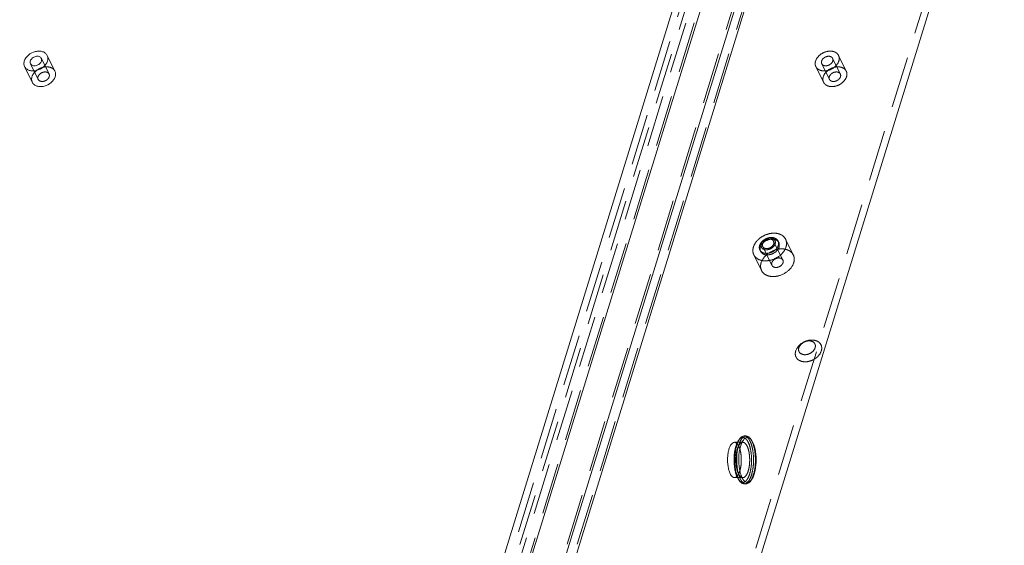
# Model space of a CAD drawing. Header units: millimetres. Extents: x 4497 to 13960, y 12291 to 16372.
# Tile 54 of 217: x 6104 to 6201, y 14135 to 14187. Entities that reach past the tile are written whole.
import ezdxf

# ---------------------------------------------------------------- set-up
doc = ezdxf.new("R2010")
doc.units = ezdxf.units.MM
doc.header["$LTSCALE"] = 0.8
doc.linetypes.add('HIDDEN', pattern=[9.525, 6.35, -3.175])
doc.layers.get('0').update_dxf_attribs({"linetype": 'CONTINUOUS', "lineweight": 0})
doc.layers.add('3', color=5, linetype='HIDDEN', lineweight=0)

msp = doc.modelspace()

# ---------------------------------------------------------------- linework, layer by layer
for p, q in [((6100.685, 13968.965), (6183.944, 14238.39)), ((6104.176, 13960.461), (6188.899, 14234.625)), ((6105.189, 13960.461), (6189.913, 14234.625)), ((6116.4, 13937.617), (6201.123, 14211.781)), ((6124.057, 14035.653), (6176.189, 14204.355)), ((6106.432, 14183.255), (6107.195, 14181.701)), ((6104.188, 14182.154), (6104.95, 14180.6)), ((6176.249, 14144.962), (6176.077, 14145.237)), ((6174.421, 14144.969), (6174.725, 14144.969)), ((6174.421, 14141.469), (6174.711, 14141.469))]:
    msp.add_line(p, q)
for centre, radius, start, end in [((6177.311, 14143.966), 2.568, 156.20905, 160.13176), ((6176.501, 14142.353), 1.993, 203.85121, 206.11183), ((6176.792, 14142.327), 2.203, 202.69144, 206.07863), ((6177.527, 14142.555), 2.799, 199.67586, 201.46323), ((6176.696, 14142.191), 1.892, 206.1231, 208.07232), ((6177.419, 14142.548), 2.49, 200.39758, 202.36946), ((6177.051, 14142.395), 2.091, 202.31682, 206.06515), ((6176.761, 14142.255), 1.77, 206.11994, 208.24638)]:
    msp.add_arc(centre, radius, start, end)
for points, knots in [([(6104.158, 14182.704), (6104.228, 14182.93), (6104.548, 14183.35), (6105.123, 14183.637), (6105.625, 14183.7), (6105.971, 14183.649), (6106.259, 14183.502), (6106.39, 14183.341), (6106.432, 14183.254)], [0, 0, 0, 0, 0.251946, 0.529646, 0.663529, 0.786509, 0.897394, 1, 1, 1, 1]), ([(6105.849, 14182.968), (6105.808, 14183.053), (6105.618, 14183.191), (6105.269, 14183.175), (6104.945, 14183.015), (6104.791, 14182.813), (6104.757, 14182.704)], [0, 0, 0, 0, 0.210561, 0.466742, 0.746336, 1, 1, 1, 1]), ([(6106.432, 14183.254), (6106.452, 14183.214), (6106.517, 14183.038), (6106.503, 14182.839), (6106.461, 14182.704)], [0, 0, 0, 0, 0.241286, 1, 1, 1, 1]), ([(6104.187, 14182.154), (6104.168, 14182.195), (6104.103, 14182.371), (6104.117, 14182.569), (6104.158, 14182.704)], [0, 0, 0, 0, 0.241286, 1, 1, 1, 1]), ([(6106.461, 14182.704), (6106.391, 14182.479), (6106.072, 14182.059), (6105.497, 14181.772), (6104.995, 14181.709), (6104.648, 14181.76), (6104.361, 14181.907), (6104.23, 14182.068), (6104.187, 14182.154)], [0, 0, 0, 0, 0.251946, 0.529646, 0.663529, 0.786509, 0.897394, 1, 1, 1, 1]), ([(6104.757, 14182.704), (6104.75, 14182.682), (6104.731, 14182.595), (6104.742, 14182.5), (6104.771, 14182.441)], [0, 0, 0, 0, 0.265089, 1, 1, 1, 1]), ([(6104.771, 14182.441), (6104.812, 14182.356), (6105.002, 14182.217), (6105.351, 14182.233), (6105.675, 14182.394), (6105.829, 14182.596), (6105.862, 14182.704)], [0, 0, 0, 0, 0.210561, 0.466742, 0.746336, 1, 1, 1, 1]), ([(6105.862, 14182.704), (6105.869, 14182.727), (6105.889, 14182.814), (6105.878, 14182.909), (6105.849, 14182.968)], [0, 0, 0, 0, 0.265089, 1, 1, 1, 1]), ([(6107.195, 14181.7), (6107.215, 14181.66), (6107.279, 14181.484), (6107.265, 14181.285), (6107.224, 14181.15)], [0, 0, 0, 0, 0.24129, 1, 1, 1, 1]), ([(6107.224, 14181.15), (6107.154, 14180.925), (6106.834, 14180.505), (6106.26, 14180.217), (6105.757, 14180.155), (6105.411, 14180.206), (6105.123, 14180.353), (6104.992, 14180.514), (6104.95, 14180.601)], [0, 0, 0, 0, 0.251908, 0.529626, 0.663522, 0.786509, 0.897396, 1, 1, 1, 1]), ([(6174.576, 14144.356), (6174.619, 14144.558), (6174.72, 14144.914), (6174.893, 14145.247), (6174.997, 14145.371)], [0, 0, 0, 0, 0.560897, 1, 1, 1, 1]), ([(6174.678, 14144.889), (6174.691, 14144.92), (6174.743, 14145.03), (6174.807, 14145.137), (6174.861, 14145.207)], [0, 0, 0, 0, 0.272728, 1, 1, 1, 1]), ([(6175.572, 14145.594), (6175.516, 14145.594), (6175.355, 14145.552), (6175.132, 14145.339), (6175.017, 14145.127), (6174.961, 14145.002)], [0, 0, 0, 0, 0.191227, 0.538635, 1, 1, 1, 1]), ([(6175.053, 14145.432), (6175.078, 14145.458), (6175.172, 14145.541), (6175.298, 14145.594), (6175.388, 14145.594)], [0, 0, 0, 0, 0.284515, 1, 1, 1, 1]), ([(6175.311, 14145.193), (6175.295, 14145.171), (6175.228, 14145.075), (6175.174, 14144.971), (6175.138, 14144.889)], [0, 0, 0, 0, 0.229026, 1, 1, 1, 1]), ([(6176.076, 14145.236), (6175.992, 14145.337), (6175.816, 14145.474), (6175.549, 14145.421), (6175.445, 14145.341), (6175.397, 14145.293)], [0, 0, 0, 0, 0.508493, 0.735342, 1, 1, 1, 1]), ([(6175.874, 14145.464), (6175.851, 14145.484), (6175.764, 14145.553), (6175.652, 14145.594), (6175.572, 14145.594)], [0, 0, 0, 0, 0.279256, 1, 1, 1, 1]), ([(6174.42, 14144.969), (6174.284, 14144.968), (6174.076, 14144.77), (6173.927, 14144.448), (6173.821, 14144.091), (6173.756, 14143.68), (6173.725, 14143.098), (6173.764, 14142.654), (6173.825, 14142.369)], [0, 0, 0, 0, 0.14432, 0.252866, 0.384486, 0.533388, 0.691655, 1, 1, 1, 1]), ([(6174.401, 14142.769), (6174.391, 14142.898), (6174.369, 14143.404), (6174.411, 14143.915), (6174.489, 14144.284)], [0, 0, 0, 0, 0.255331, 1, 1, 1, 1]), ([(6174.603, 14141.965), (6174.509, 14142.352), (6174.427, 14143.156), (6174.492, 14143.961), (6174.576, 14144.356)], [0, 0, 0, 0, 0.496791, 1, 1, 1, 1]), ([(6174.489, 14144.284), (6174.501, 14144.34), (6174.549, 14144.545), (6174.615, 14144.748), (6174.678, 14144.889)], [0, 0, 0, 0, 0.269721, 1, 1, 1, 1]), ([(6174.76, 14144.356), (6174.677, 14143.961), (6174.611, 14143.156), (6174.693, 14142.352), (6174.787, 14141.965)], [0, 0, 0, 0, 0.503214, 1, 1, 1, 1]), ([(6174.896, 14144.838), (6174.882, 14144.801), (6174.829, 14144.643), (6174.787, 14144.481), (6174.76, 14144.356)], [0, 0, 0, 0, 0.236434, 1, 1, 1, 1]), ([(6174.95, 14144.284), (6174.871, 14143.914), (6174.81, 14143.16), (6174.887, 14142.407), (6174.975, 14142.044)], [0, 0, 0, 0, 0.503229, 1, 1, 1, 1]), ([(6175.138, 14144.889), (6175.118, 14144.845), (6175.04, 14144.648), (6174.984, 14144.443), (6174.95, 14144.284)], [0, 0, 0, 0, 0.229333, 1, 1, 1, 1]), ([(6176.076, 14141.202), (6176.152, 14141.292), (6176.286, 14141.524), (6176.489, 14142.107), (6176.605, 14142.977), (6176.554, 14144.01), (6176.386, 14144.683), (6176.249, 14144.962)], [0, 0, 0, 0, 0.091003, 0.203676, 0.474893, 0.760405, 1, 1, 1, 1]), ([(6173.825, 14142.369), (6173.836, 14142.32), (6173.879, 14142.142), (6173.939, 14141.967), (6173.997, 14141.848)], [0, 0, 0, 0, 0.273686, 1, 1, 1, 1]), ([(6174.514, 14142.044), (6174.5, 14142.101), (6174.448, 14142.34), (6174.416, 14142.583), (6174.401, 14142.769)], [0, 0, 0, 0, 0.238549, 1, 1, 1, 1]), ([(6173.997, 14141.848), (6174.025, 14141.792), (6174.116, 14141.627), (6174.29, 14141.468), (6174.422, 14141.469)], [0, 0, 0, 0, 0.322493, 1, 1, 1, 1]), ([(6174.678, 14141.547), (6174.662, 14141.584), (6174.596, 14141.746), (6174.546, 14141.914), (6174.514, 14142.044)], [0, 0, 0, 0, 0.231488, 1, 1, 1, 1]), ([(6174.759, 14141.477), (6174.744, 14141.514), (6174.682, 14141.673), (6174.634, 14141.838), (6174.603, 14141.965)], [0, 0, 0, 0, 0.233602, 1, 1, 1, 1]), ([(6174.787, 14141.965), (6174.794, 14141.934), (6174.825, 14141.815), (6174.861, 14141.698), (6174.891, 14141.612)], [0, 0, 0, 0, 0.260231, 1, 1, 1, 1]), ([(6174.975, 14142.044), (6174.982, 14142.012), (6175.014, 14141.889), (6175.052, 14141.768), (6175.085, 14141.68)], [0, 0, 0, 0, 0.261554, 1, 1, 1, 1]), ([(6175.027, 14141.301), (6175.045, 14141.267), (6175.113, 14141.149), (6175.197, 14141.039), (6175.271, 14140.974)], [0, 0, 0, 0, 0.279013, 1, 1, 1, 1]), ([(6175.202, 14141.417), (6175.219, 14141.386), (6175.282, 14141.278), (6175.36, 14141.176), (6175.428, 14141.115)], [0, 0, 0, 0, 0.278701, 1, 1, 1, 1]), ([(6175.388, 14140.844), (6175.363, 14140.844), (6175.251, 14140.856), (6175.15, 14140.917), (6175.086, 14140.974)], [0, 0, 0, 0, 0.231716, 1, 1, 1, 1]), ([(6175.271, 14140.974), (6175.282, 14140.963), (6175.327, 14140.927), (6175.376, 14140.896), (6175.415, 14140.878)], [0, 0, 0, 0, 0.266147, 1, 1, 1, 1]), ([(6175.428, 14141.115), (6175.451, 14141.095), (6175.536, 14141.028), (6175.648, 14140.991), (6175.726, 14140.994)], [0, 0, 0, 0, 0.280263, 1, 1, 1, 1]), ([(6175.572, 14140.844), (6175.601, 14140.844), (6175.727, 14140.859), (6175.839, 14140.936), (6175.907, 14141.005)], [0, 0, 0, 0, 0.228027, 1, 1, 1, 1]), ([(6175.726, 14140.994), (6175.752, 14140.995), (6175.864, 14141.014), (6175.963, 14141.083), (6176.024, 14141.145)], [0, 0, 0, 0, 0.227776, 1, 1, 1, 1])]:
    msp.add_open_spline(points, degree=3, knots=knots)
for points in [[(6174.997, 14145.371), (6175.015, 14145.392), (6175.033, 14145.413), (6175.053, 14145.432)], [(6175.397, 14145.293), (6175.366, 14145.262), (6175.337, 14145.228), (6175.311, 14145.193)], [(6175.964, 14145.37), (6175.937, 14145.403), (6175.907, 14145.435), (6175.874, 14145.464)], [(6174.79, 14141.333), (6174.761, 14141.379), (6174.735, 14141.427), (6174.711, 14141.476)], [(6174.901, 14141.2), (6174.869, 14141.251), (6174.84, 14141.304), (6174.813, 14141.358)], [(6174.922, 14141.53), (6174.945, 14141.472), (6174.97, 14141.415), (6174.997, 14141.358)], [(6174.996, 14141.068), (6174.961, 14141.11), (6174.93, 14141.154), (6174.901, 14141.2)], [(6175.086, 14140.974), (6175.054, 14141.002), (6175.024, 14141.034), (6174.996, 14141.068)], [(6175.415, 14140.878), (6175.464, 14140.857), (6175.518, 14140.844), (6175.572, 14140.844)], [(6176.024, 14141.145), (6176.043, 14141.163), (6176.06, 14141.182), (6176.076, 14141.202)]]:
    msp.add_open_spline(points, degree=3)
at = {"layer": '3'}
for p, q in [((6101.298, 13968.654), (6184.557, 14238.079)), ((6101.448, 13967.411), (6184.707, 14236.836)), ((6103.868, 13960.15), (6188.591, 14234.314)), ((6104.881, 13960.15), (6189.605, 14234.314)), ((6115.787, 13937.927), (6200.51, 14212.092)), ((6123.104, 14036), (6175.13, 14204.355)), ((6123.958, 14036.02), (6175.881, 14204.044)), ((6184.722, 14183.255), (6185.485, 14181.701)), ((6104.771, 14182.44), (6105.534, 14180.886)), ((6105.848, 14182.969), (6106.611, 14181.415)), ((6183.061, 14182.44), (6183.824, 14180.886)), ((6184.139, 14182.969), (6184.901, 14181.415)), ((6182.478, 14182.154), (6183.24, 14180.6)), ((6178.297, 14164.872), (6178.312, 14164.607)), ((6178.298, 14164.871), (6179.213, 14163.007)), ((6178.809, 14164.737), (6178.733, 14164.892)), ((6179.482, 14165.067), (6180.245, 14163.513)), ((6177.014, 14163.856), (6176.938, 14164.011)), ((6177.22, 14164.343), (6178.135, 14162.478)), ((6176.34, 14163.525), (6177.103, 14161.971)), ((6174.884, 14145.235), (6174.997, 14145.371)), ((6175.388, 14145.594), (6175.572, 14145.594)), ((6176.077, 14145.235), (6175.963, 14145.371)), ((6176.147, 14145.079), (6175.964, 14145.37)), ((6174.725, 14144.969), (6175.25, 14144.969)), ((6174.711, 14141.469), (6175.25, 14141.469)), ((6174.884, 14141.202), (6174.997, 14141.066)), ((6175.388, 14140.844), (6175.572, 14140.844)), ((6176.077, 14141.202), (6175.963, 14141.066))]:
    msp.add_line(p, q, dxfattribs=at)
for centre, radius, start, end in [((6178.335, 14163.766), 1.901, 90.00407, 91.57668), ((6178.121, 14163.598), 1.964, 137.35576, 141.48166), ((6178.198, 14163.528), 2.067, 135.55536, 137.37643), ((6178.249, 14163.477), 2.14, 132.79206, 135.5506), ((6178.342, 14163.374), 2.279, 123.89811, 132.74228), ((6177.929, 14164.075), 1.088, 138.83275, 144.95777), ((6178.42, 14163.259), 2.418, 107.68022, 123.91313), ((6178.262, 14164.661), 0.524, 13.65501, 26.07257), ((6178.548, 14164.55), 1.076, 49.20464, 57.31016), ((6177.408, 14164.242), 0.524, 193.65225, 206.06557), ((6177.652, 14164.223), 0.772, 158.7787, 162.79682), ((6178, 14164.686), 0.792, 336.80472, 342.7599), ((6175.65, 14144.596), 0.998, 140.14273, 142.23241), ((6175.864, 14141.999), 1.264, 211.8191, 216.14684), ((6175.718, 14141.895), 1.084, 216.20814, 218.19199), ((6175.649, 14141.84), 0.997, 218.19711, 219.84838)]:
    msp.add_arc(centre, radius, start, end, dxfattribs=at)
for points, knots in [([(6182.449, 14182.704), (6182.518, 14182.93), (6182.838, 14183.35), (6183.413, 14183.637), (6183.915, 14183.7), (6184.262, 14183.649), (6184.549, 14183.502), (6184.68, 14183.341), (6184.722, 14183.254)], [0, 0, 0, 0, 0.251946, 0.529646, 0.663529, 0.786509, 0.897394, 1, 1, 1, 1]), ([(6184.139, 14182.968), (6184.098, 14183.053), (6183.908, 14183.191), (6183.559, 14183.175), (6183.235, 14183.015), (6183.081, 14182.813), (6183.047, 14182.704)], [0, 0, 0, 0, 0.210561, 0.466742, 0.746336, 1, 1, 1, 1]), ([(6184.722, 14183.254), (6184.742, 14183.214), (6184.807, 14183.038), (6184.793, 14182.839), (6184.751, 14182.704)], [0, 0, 0, 0, 0.241286, 1, 1, 1, 1]), ([(6182.477, 14182.154), (6182.458, 14182.195), (6182.393, 14182.371), (6182.407, 14182.569), (6182.449, 14182.704)], [0, 0, 0, 0, 0.241286, 1, 1, 1, 1]), ([(6184.751, 14182.704), (6184.682, 14182.479), (6184.362, 14182.059), (6183.787, 14181.772), (6183.285, 14181.709), (6182.938, 14181.76), (6182.651, 14181.907), (6182.52, 14182.068), (6182.477, 14182.154)], [0, 0, 0, 0, 0.251946, 0.529646, 0.663529, 0.786509, 0.897394, 1, 1, 1, 1]), ([(6183.047, 14182.704), (6183.04, 14182.682), (6183.021, 14182.595), (6183.032, 14182.5), (6183.061, 14182.441)], [0, 0, 0, 0, 0.265089, 1, 1, 1, 1]), ([(6183.061, 14182.441), (6183.102, 14182.356), (6183.292, 14182.217), (6183.641, 14182.233), (6183.965, 14182.394), (6184.119, 14182.596), (6184.153, 14182.704)], [0, 0, 0, 0, 0.210561, 0.466742, 0.746336, 1, 1, 1, 1]), ([(6184.153, 14182.704), (6184.16, 14182.727), (6184.179, 14182.814), (6184.168, 14182.909), (6184.139, 14182.968)], [0, 0, 0, 0, 0.265089, 1, 1, 1, 1]), ([(6104.921, 14181.15), (6104.991, 14181.376), (6105.311, 14181.796), (6105.885, 14182.083), (6106.388, 14182.146), (6106.734, 14182.095), (6107.022, 14181.948), (6107.153, 14181.787), (6107.195, 14181.7)], [0, 0, 0, 0, 0.251908, 0.529626, 0.663522, 0.786509, 0.897396, 1, 1, 1, 1]), ([(6105.52, 14181.15), (6105.553, 14181.259), (6105.707, 14181.461), (6106.031, 14181.621), (6106.38, 14181.637), (6106.57, 14181.499), (6106.611, 14181.414)], [0, 0, 0, 0, 0.253663, 0.533256, 0.78944, 1, 1, 1, 1]), ([(6106.611, 14181.414), (6106.64, 14181.355), (6106.652, 14181.26), (6106.632, 14181.173), (6106.625, 14181.15)], [0, 0, 0, 0, 0.734911, 1, 1, 1, 1]), ([(6183.211, 14181.15), (6183.281, 14181.376), (6183.601, 14181.796), (6184.175, 14182.083), (6184.678, 14182.146), (6185.024, 14182.095), (6185.312, 14181.948), (6185.443, 14181.787), (6185.485, 14181.7)], [0, 0, 0, 0, 0.251908, 0.529626, 0.663522, 0.786509, 0.897396, 1, 1, 1, 1]), ([(6183.81, 14181.15), (6183.843, 14181.259), (6183.997, 14181.461), (6184.321, 14181.621), (6184.671, 14181.637), (6184.86, 14181.499), (6184.902, 14181.414)], [0, 0, 0, 0, 0.253663, 0.533256, 0.78944, 1, 1, 1, 1]), ([(6184.902, 14181.414), (6184.93, 14181.355), (6184.942, 14181.26), (6184.922, 14181.173), (6184.915, 14181.15)], [0, 0, 0, 0, 0.734911, 1, 1, 1, 1]), ([(6185.485, 14181.7), (6185.505, 14181.66), (6185.57, 14181.484), (6185.556, 14181.285), (6185.514, 14181.15)], [0, 0, 0, 0, 0.24129, 1, 1, 1, 1]), ([(6104.95, 14180.601), (6104.93, 14180.641), (6104.865, 14180.817), (6104.879, 14181.015), (6104.921, 14181.15)], [0, 0, 0, 0, 0.24129, 1, 1, 1, 1]), ([(6105.533, 14180.887), (6105.505, 14180.946), (6105.493, 14181.041), (6105.513, 14181.128), (6105.52, 14181.15)], [0, 0, 0, 0, 0.734911, 1, 1, 1, 1]), ([(6106.625, 14181.15), (6106.592, 14181.042), (6106.438, 14180.84), (6106.114, 14180.679), (6105.764, 14180.663), (6105.575, 14180.802), (6105.533, 14180.887)], [0, 0, 0, 0, 0.253663, 0.533256, 0.78944, 1, 1, 1, 1]), ([(6183.24, 14180.601), (6183.22, 14180.641), (6183.156, 14180.817), (6183.17, 14181.015), (6183.211, 14181.15)], [0, 0, 0, 0, 0.24129, 1, 1, 1, 1]), ([(6185.514, 14181.15), (6185.444, 14180.925), (6185.124, 14180.505), (6184.55, 14180.217), (6184.047, 14180.155), (6183.701, 14180.206), (6183.413, 14180.353), (6183.282, 14180.514), (6183.24, 14180.601)], [0, 0, 0, 0, 0.251908, 0.529626, 0.663522, 0.786509, 0.897396, 1, 1, 1, 1]), ([(6183.824, 14180.887), (6183.795, 14180.946), (6183.783, 14181.041), (6183.803, 14181.128), (6183.81, 14181.15)], [0, 0, 0, 0, 0.734911, 1, 1, 1, 1]), ([(6184.915, 14181.15), (6184.882, 14181.042), (6184.728, 14180.84), (6184.404, 14180.679), (6184.055, 14180.663), (6183.865, 14180.802), (6183.824, 14180.887)], [0, 0, 0, 0, 0.253663, 0.533256, 0.78944, 1, 1, 1, 1]), ([(6177.686, 14165.563), (6177.735, 14165.578), (6177.93, 14165.633), (6178.132, 14165.662), (6178.283, 14165.666)], [0, 0, 0, 0, 0.255892, 1, 1, 1, 1]), ([(6178.644, 14165.64), (6178.688, 14165.632), (6178.858, 14165.594), (6179.021, 14165.525), (6179.129, 14165.456)], [0, 0, 0, 0, 0.262036, 1, 1, 1, 1]), ([(6176.3, 14164.296), (6176.314, 14164.342), (6176.383, 14164.529), (6176.49, 14164.702), (6176.584, 14164.821)], [0, 0, 0, 0, 0.238074, 1, 1, 1, 1]), ([(6178.81, 14164.736), (6178.776, 14164.805), (6178.671, 14164.934), (6178.441, 14165.052), (6178.164, 14165.093), (6177.762, 14165.043), (6177.302, 14164.813), (6177.046, 14164.477), (6176.99, 14164.296)], [0, 0, 0, 0, 0.102604, 0.213491, 0.336478, 0.470374, 0.748092, 1, 1, 1, 1]), ([(6177.785, 14165.18), (6177.703, 14165.166), (6177.405, 14165.072), (6177.136, 14164.827), (6177.068, 14164.607)], [0, 0, 0, 0, 0.265148, 1, 1, 1, 1]), ([(6177.452, 14165.065), (6177.355, 14165.011), (6177.235, 14164.924), (6177.134, 14164.818), (6177.11, 14164.791)], [0, 0, 0, 0, 0.755937, 1, 1, 1, 1]), ([(6177.206, 14164.607), (6177.222, 14164.658), (6177.331, 14164.869), (6177.552, 14165.01), (6177.726, 14165.054)], [0, 0, 0, 0, 0.229853, 1, 1, 1, 1]), ([(6177.726, 14165.054), (6177.756, 14165.062), (6177.868, 14165.083), (6177.987, 14165.078), (6178.068, 14165.054)], [0, 0, 0, 0, 0.265211, 1, 1, 1, 1]), ([(6178.335, 14165.064), (6178.302, 14165.092), (6178.139, 14165.196), (6177.931, 14165.206), (6177.785, 14165.18)], [0, 0, 0, 0, 0.226922, 1, 1, 1, 1]), ([(6178.603, 14165.061), (6178.559, 14165.099), (6178.342, 14165.237), (6178.063, 14165.251), (6177.87, 14165.216)], [0, 0, 0, 0, 0.226975, 1, 1, 1, 1]), ([(6178.068, 14165.054), (6178.093, 14165.046), (6178.186, 14165.01), (6178.265, 14164.937), (6178.297, 14164.872)], [0, 0, 0, 0, 0.26947, 1, 1, 1, 1]), ([(6178.45, 14164.607), (6178.475, 14164.688), (6178.488, 14164.861), (6178.395, 14165.011), (6178.335, 14165.064)], [0, 0, 0, 0, 0.513854, 1, 1, 1, 1]), ([(6178.756, 14164.452), (6178.765, 14164.48), (6178.792, 14164.588), (6178.791, 14164.705), (6178.772, 14164.785)], [0, 0, 0, 0, 0.261996, 1, 1, 1, 1]), ([(6178.832, 14164.296), (6178.844, 14164.334), (6178.877, 14164.479), (6178.858, 14164.638), (6178.81, 14164.736)], [0, 0, 0, 0, 0.265724, 1, 1, 1, 1]), ([(6179.482, 14165.067), (6179.538, 14164.954), (6179.603, 14164.691), (6179.563, 14164.426), (6179.523, 14164.296)], [0, 0, 0, 0, 0.483007, 1, 1, 1, 1]), ([(6176.34, 14163.525), (6176.285, 14163.639), (6176.22, 14163.902), (6176.26, 14164.167), (6176.3, 14164.296)], [0, 0, 0, 0, 0.483007, 1, 1, 1, 1]), ([(6179.523, 14164.296), (6179.426, 14163.98), (6178.979, 14163.393), (6178.174, 14162.991), (6177.471, 14162.903), (6176.986, 14162.973), (6176.584, 14163.179), (6176.4, 14163.404), (6176.34, 14163.525)], [0, 0, 0, 0, 0.251847, 0.529552, 0.663468, 0.78649, 0.897386, 1, 1, 1, 1]), ([(6176.914, 14164.452), (6176.905, 14164.424), (6176.879, 14164.315), (6176.879, 14164.198), (6176.899, 14164.118)], [0, 0, 0, 0, 0.261822, 1, 1, 1, 1]), ([(6176.937, 14164.011), (6176.977, 14163.93), (6177.11, 14163.781), (6177.293, 14163.709), (6177.39, 14163.689)], [0, 0, 0, 0, 0.474816, 1, 1, 1, 1]), ([(6176.99, 14164.296), (6176.979, 14164.258), (6176.946, 14164.114), (6176.965, 14163.955), (6177.013, 14163.856)], [0, 0, 0, 0, 0.265724, 1, 1, 1, 1]), ([(6177.068, 14164.607), (6177.043, 14164.526), (6177.03, 14164.353), (6177.123, 14164.203), (6177.183, 14164.151)], [0, 0, 0, 0, 0.513854, 1, 1, 1, 1]), ([(6177.062, 14162.742), (6177.16, 14163.058), (6177.607, 14163.645), (6178.411, 14164.048), (6179.114, 14164.136), (6179.599, 14164.065), (6180.002, 14163.859), (6180.186, 14163.634), (6180.245, 14163.513)], [0, 0, 0, 0, 0.251847, 0.529552, 0.663468, 0.78649, 0.897386, 1, 1, 1, 1]), ([(6177.148, 14163.684), (6177.192, 14163.646), (6177.41, 14163.51), (6177.687, 14163.497), (6177.88, 14163.533)], [0, 0, 0, 0, 0.22701, 1, 1, 1, 1]), ([(6177.183, 14164.151), (6177.199, 14164.136), (6177.271, 14164.082), (6177.358, 14164.049), (6177.425, 14164.035)], [0, 0, 0, 0, 0.237933, 1, 1, 1, 1]), ([(6177.792, 14164.16), (6177.746, 14164.149), (6177.583, 14164.122), (6177.399, 14164.159), (6177.306, 14164.235)], [0, 0, 0, 0, 0.279474, 1, 1, 1, 1]), ([(6177.39, 14163.689), (6177.423, 14163.682), (6177.558, 14163.661), (6177.698, 14163.669), (6177.801, 14163.687)], [0, 0, 0, 0, 0.239128, 1, 1, 1, 1]), ([(6177.425, 14164.035), (6177.449, 14164.03), (6177.551, 14164.014), (6177.655, 14164.02), (6177.733, 14164.034)], [0, 0, 0, 0, 0.239129, 1, 1, 1, 1]), ([(6178.312, 14164.607), (6178.296, 14164.556), (6178.187, 14164.345), (6177.966, 14164.204), (6177.792, 14164.16)], [0, 0, 0, 0, 0.229853, 1, 1, 1, 1]), ([(6178.046, 14164.147), (6178.094, 14164.174), (6178.266, 14164.288), (6178.405, 14164.463), (6178.45, 14164.607)], [0, 0, 0, 0, 0.269322, 1, 1, 1, 1]), ([(6178.218, 14163.838), (6178.315, 14163.892), (6178.435, 14163.979), (6178.537, 14164.085), (6178.56, 14164.112)], [0, 0, 0, 0, 0.755929, 1, 1, 1, 1]), ([(6178.296, 14163.684), (6178.361, 14163.72), (6178.589, 14163.872), (6178.773, 14164.105), (6178.832, 14164.296)], [0, 0, 0, 0, 0.269327, 1, 1, 1, 1]), ([(6178.56, 14164.112), (6178.578, 14164.132), (6178.644, 14164.213), (6178.698, 14164.304), (6178.728, 14164.374)], [0, 0, 0, 0, 0.259957, 1, 1, 1, 1]), ([(6177.103, 14161.971), (6177.047, 14162.085), (6176.982, 14162.347), (6177.022, 14162.613), (6177.062, 14162.742)], [0, 0, 0, 0, 0.483006, 1, 1, 1, 1]), ([(6180.286, 14162.742), (6180.188, 14162.426), (6179.741, 14161.839), (6178.937, 14161.437), (6178.234, 14161.349), (6177.749, 14161.419), (6177.347, 14161.625), (6177.162, 14161.85), (6177.103, 14161.971)], [0, 0, 0, 0, 0.251847, 0.529552, 0.663468, 0.78649, 0.897386, 1, 1, 1, 1]), ([(6178.135, 14162.479), (6178.106, 14162.538), (6178.095, 14162.633), (6178.114, 14162.72), (6178.121, 14162.742)], [0, 0, 0, 0, 0.734911, 1, 1, 1, 1]), ([(6178.121, 14162.742), (6178.155, 14162.851), (6178.309, 14163.053), (6178.633, 14163.213), (6178.982, 14163.229), (6179.172, 14163.09), (6179.213, 14163.006)], [0, 0, 0, 0, 0.253663, 0.533256, 0.78944, 1, 1, 1, 1]), ([(6179.227, 14162.742), (6179.193, 14162.634), (6179.039, 14162.432), (6178.715, 14162.271), (6178.366, 14162.255), (6178.176, 14162.394), (6178.135, 14162.479)], [0, 0, 0, 0, 0.253663, 0.533256, 0.78944, 1, 1, 1, 1]), ([(6179.213, 14163.006), (6179.242, 14162.947), (6179.253, 14162.852), (6179.234, 14162.765), (6179.227, 14162.742)], [0, 0, 0, 0, 0.734911, 1, 1, 1, 1]), ([(6180.245, 14163.513), (6180.301, 14163.4), (6180.366, 14163.137), (6180.326, 14162.872), (6180.286, 14162.742)], [0, 0, 0, 0, 0.483006, 1, 1, 1, 1]), ([(6183.017, 14154.011), (6183.058, 14154.142), (6183.087, 14154.42), (6182.904, 14154.804), (6182.535, 14155.043), (6182.066, 14155.114), (6181.559, 14155.027), (6180.948, 14154.733), (6180.58, 14154.321), (6180.484, 14154.011)], [0, 0, 0, 0, 0.1116, 0.216118, 0.327119, 0.452986, 0.592316, 0.737133, 1, 1, 1, 1]), ([(6182.404, 14154.321), (6182.43, 14154.405), (6182.449, 14154.582), (6182.289, 14154.917), (6181.876, 14155.041), (6181.477, 14154.967), (6181.087, 14154.782), (6180.853, 14154.519), (6180.792, 14154.321)], [0, 0, 0, 0, 0.112128, 0.217224, 0.450079, 0.590244, 0.735798, 1, 1, 1, 1]), ([(6180.484, 14154.011), (6180.444, 14153.879), (6180.414, 14153.601), (6180.597, 14153.217), (6180.966, 14152.979), (6181.435, 14152.907), (6181.943, 14152.994), (6182.553, 14153.288), (6182.921, 14153.701), (6183.017, 14154.011)], [0, 0, 0, 0, 0.1116, 0.216118, 0.327119, 0.452986, 0.592316, 0.737133, 1, 1, 1, 1]), ([(6180.792, 14154.321), (6180.766, 14154.238), (6180.748, 14154.061), (6180.907, 14153.726), (6181.32, 14153.602), (6181.719, 14153.676), (6182.11, 14153.861), (6182.343, 14154.124), (6182.404, 14154.321)], [0, 0, 0, 0, 0.112128, 0.217224, 0.450079, 0.590244, 0.735798, 1, 1, 1, 1]), ([(6174.884, 14145.236), (6174.946, 14145.31), (6175.083, 14145.438), (6175.375, 14145.456), (6175.621, 14145.26), (6175.734, 14145.073), (6175.789, 14144.962)], [0, 0, 0, 0, 0.246021, 0.448466, 0.684215, 1, 1, 1, 1]), ([(6175.388, 14145.594), (6175.441, 14145.594), (6175.588, 14145.559), (6175.798, 14145.376), (6175.909, 14145.189), (6175.963, 14145.079)], [0, 0, 0, 0, 0.195807, 0.544883, 1, 1, 1, 1]), ([(6174.845, 14144.59), (6174.817, 14144.646), (6174.726, 14144.811), (6174.552, 14144.969), (6174.42, 14144.969)], [0, 0, 0, 0, 0.322493, 1, 1, 1, 1]), ([(6174.422, 14141.469), (6174.592, 14141.469), (6174.833, 14141.765), (6174.982, 14142.187), (6175.078, 14142.658), (6175.112, 14143.174), (6175.088, 14143.695), (6175.004, 14144.172), (6174.906, 14144.464), (6174.845, 14144.59)], [0, 0, 0, 0, 0.150978, 0.270617, 0.414103, 0.57109, 0.729103, 0.875782, 1, 1, 1, 1]), ([(6175.249, 14144.969), (6175.079, 14144.968), (6174.838, 14144.673), (6174.689, 14144.25), (6174.593, 14143.779), (6174.559, 14143.264), (6174.583, 14142.742), (6174.667, 14142.265), (6174.765, 14141.974), (6174.826, 14141.848)], [0, 0, 0, 0, 0.150978, 0.270617, 0.414103, 0.57109, 0.729103, 0.875782, 1, 1, 1, 1]), ([(6175.789, 14144.962), (6175.882, 14144.77), (6176.023, 14144.32), (6176.122, 14143.59), (6176.12, 14142.813), (6176.016, 14142.087), (6175.847, 14141.56), (6175.66, 14141.245), (6175.515, 14141.087), (6175.354, 14140.996), (6175.113, 14140.984), (6174.962, 14141.109), (6174.884, 14141.202)], [0, 0, 0, 0, 0.134523, 0.294756, 0.463912, 0.623316, 0.75635, 0.809632, 0.853702, 0.89024, 0.923337, 1, 1, 1, 1]), ([(6175.674, 14144.59), (6175.646, 14144.646), (6175.555, 14144.811), (6175.381, 14144.969), (6175.249, 14144.969)], [0, 0, 0, 0, 0.322493, 1, 1, 1, 1]), ([(6175.251, 14141.469), (6175.421, 14141.469), (6175.662, 14141.765), (6175.811, 14142.187), (6175.907, 14142.658), (6175.941, 14143.174), (6175.917, 14143.695), (6175.833, 14144.172), (6175.735, 14144.464), (6175.674, 14144.59)], [0, 0, 0, 0, 0.150978, 0.270617, 0.414103, 0.57109, 0.729103, 0.875782, 1, 1, 1, 1]), ([(6175.963, 14145.079), (6176.047, 14144.908), (6176.18, 14144.513), (6176.293, 14143.865), (6176.326, 14143.157), (6176.28, 14142.457), (6176.149, 14141.818), (6175.947, 14141.244), (6175.619, 14140.844), (6175.388, 14140.844)], [0, 0, 0, 0, 0.124267, 0.270925, 0.429021, 0.586026, 0.729496, 0.849118, 1, 1, 1, 1]), ([(6175.963, 14141.067), (6176.044, 14141.163), (6176.187, 14141.411), (6176.403, 14142.033), (6176.527, 14142.961), (6176.473, 14144.064), (6176.293, 14144.782), (6176.147, 14145.079)], [0, 0, 0, 0, 0.091045, 0.203748, 0.474979, 0.760463, 1, 1, 1, 1]), ([(6174.826, 14141.848), (6174.854, 14141.792), (6174.945, 14141.627), (6175.119, 14141.468), (6175.251, 14141.469)], [0, 0, 0, 0, 0.322493, 1, 1, 1, 1])]:
    msp.add_open_spline(points, degree=3, knots=knots, dxfattribs=at)
for points in [[(6178.335, 14165.667), (6178.438, 14165.667), (6178.542, 14165.659), (6178.644, 14165.64)], [(6177.038, 14164.7), (6176.996, 14164.639), (6176.959, 14164.572), (6176.932, 14164.503)], [(6177.87, 14165.216), (6177.724, 14165.19), (6177.581, 14165.137), (6177.452, 14165.065)], [(6178.733, 14164.891), (6178.702, 14164.955), (6178.656, 14165.014), (6178.603, 14165.061)], [(6179.251, 14165.365), (6179.346, 14165.283), (6179.427, 14165.18), (6179.482, 14165.067)], [(6177.013, 14163.856), (6177.045, 14163.791), (6177.093, 14163.731), (6177.148, 14163.684)], [(6177.189, 14164.462), (6177.185, 14164.51), (6177.192, 14164.56), (6177.206, 14164.607)], [(6177.221, 14164.342), (6177.203, 14164.379), (6177.192, 14164.42), (6177.189, 14164.462)], [(6177.306, 14164.235), (6177.271, 14164.264), (6177.241, 14164.301), (6177.221, 14164.342)], [(6177.733, 14164.034), (6177.842, 14164.053), (6177.949, 14164.093), (6178.046, 14164.147)], [(6177.801, 14163.687), (6177.946, 14163.714), (6178.089, 14163.766), (6178.218, 14163.838)], [(6177.88, 14163.533), (6178.026, 14163.559), (6178.168, 14163.612), (6178.296, 14163.684)], [(6175.907, 14141.005), (6175.927, 14141.025), (6175.946, 14141.045), (6175.963, 14141.067)]]:
    msp.add_open_spline(points, degree=3, dxfattribs=at)

doc.saveas('drawing.dxf')
